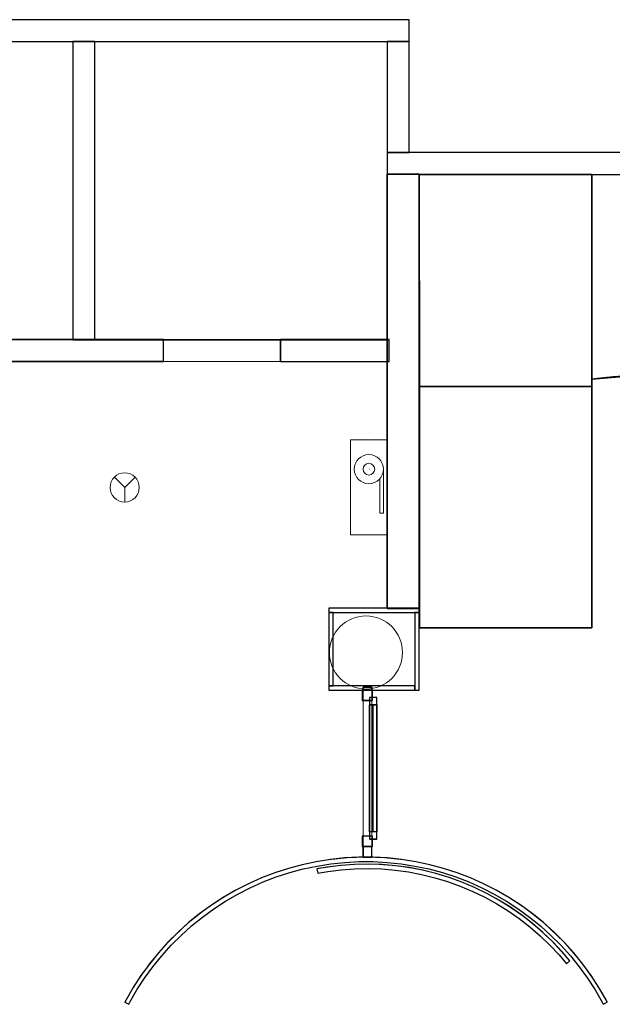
# Model space of a CAD drawing. Header units: metres. Extents: x 391.1 to 430.4, y 12.7 to 28.4.
# Tile 165 of 168: x 418.6 to 422.7, y 21.5 to 28.2. Entities that reach past the tile are written whole.
import ezdxf

# ---------------------------------------------------------------- set-up
doc = ezdxf.new("R2010")
doc.units = ezdxf.units.M
doc.layers.add('01_CARPINTERIA', color=5, linetype='Continuous', lineweight=25, true_color=0x0000ff)
doc.layers.add('01_SUELOS', color=7, linetype='Continuous', lineweight=25, true_color=0x007f00)
for name, color, linetype, lineweight in [('A-COLS-____-MCUT', 7, 'Continuous', 18), ('A-COLS-____-OTLN', 7, 'Continuous', 18), ('A-DETL-GENF-OTLN', 7, 'Continuous', 18), ('A-GENM-____-OTLN', 7, 'Continuous', 18), ('A-WALL-____-MCUT', 7, 'Continuous', 25), ('A-WALL-____-OTLN', 7, 'Continuous', 25)]:
    doc.layers.add(name, color=color, linetype=linetype, lineweight=lineweight)

# ---------------------------------------------------------------- blocks, each defined once
blk = doc.blocks.new('Family - Envans PB-155327-02_PCI_P0')
at = {"layer": 'A-WALL-____-MCUT', "color": 253, "true_color": 0xaaaaaa}
for p, q in [((0.53, 0.03), (0, 0.03)), ((0, 0.03), (0, 0)), ((0, 0), (0.53, 0)), ((0.53, 0), (0.53, 0.03))]:
    blk.add_line(p, q, dxfattribs=at)
at = {"layer": 'A-WALL-____-OTLN', "color": 253, "true_color": 0xaaaaaa}
for p, q in [((0.53, 0.03), (0, 0.03)), ((0, 0.03), (0, 0)), ((0, 0), (0.53, 0)), ((0.53, 0), (0.53, 0.03))]:
    blk.add_line(p, q, dxfattribs=at)
at = {"layer": 'A-WALL-____-OTLN', "color": 253, "lineweight": 18, "true_color": 0xaaaaaa}
blk.add_line((0, 0), (0.53, 0), dxfattribs=at)
blk = doc.blocks.new('Family - LONDR55-XX_ZZ-ARQ-CAA-M3D-Londres55-155430-02_PCI_P0')
at = {"layer": '01_SUELOS', "color": 9, "true_color": 0xaad4aa}
for p, q in [((1.1798, 3.0999), (0, 3.0999)), ((0, 3.0999), (0.0003, 1.6498)), ((0, 3.0999), (0.0003, 1.6498)), ((1.1798, 3.0999), (0, 3.0999)), ((0.0003, 1.6498), (0, 3.0999)), ((0.0001, 2.5406), (0, 3.0999)), ((0.0003, 1.6498), (0, 3.0999)), ((0, 3.0999), (0.0003, 0)), ((0, 3.0999), (0.0003, 0)), ((0, 3.0999), (0.0002, 1.1957)), ((1.1802, 1.7002), (1.1798, 3.0999)), ((1.1802, 1.7002), (1.1798, 3.0999)), ((1.1798, 2.992), (1.1798, 3.0999)), ((1.1799, 2.7359), (1.1798, 3.0999)), ((1.1798, 3.0999), (5.2706, 3.0999)), ((1.1798, 3.0999), (5.2706, 3.0999)), ((1.1799, 2.7359), (1.1798, 3.0999)), ((1.1798, 3.0999), (5.2706, 3.0999)), ((1.1798, 2.992), (1.1798, 3.0999)), ((1.1798, 3.0999), (1.1802, 1.7002)), ((1.1798, 3.0999), (1.1802, 1.7002)), ((1.1798, 3.0999), (5.2706, 3.0999)), ((1.1798, 2.992), (1.1799, 2.7359)), ((1.1801, 2.0018), (1.1798, 2.992)), ((1.1799, 2.7359), (1.1802, 1.7002)), ((1.1799, 2.7359), (1.1801, 2.0018)), ((1.1799, 2.7359), (1.1802, 1.7002)), ((0.0003, 1.6498), (0.0001, 2.5406)), ((1.1801, 2.0018), (1.1802, 1.7002)), ((1.1801, 2.0018), (1.1802, 1.7002)), ((1.1802, 1.7002), (1.3842, 1.7214)), ((1.3842, 1.7214), (1.1802, 1.7002)), ((1.1802, 1.7002), (1.3255, 1.7153)), ((1.2317, 1.7058), (1.1802, 1.7002)), ((1.2317, 1.7058), (1.1802, 1.7002)), ((1.2196, 1.7045), (1.1802, 1.7002)), ((1.1802, 1.6498), (1.1802, 1.7002)), ((1.1802, 1.6498), (1.1802, 1.7002)), ((1.1802, 1.7002), (1.1802, 1.7002)), ((1.1802, 1.7002), (1.1802, 1.7002)), ((1.1802, 1.7002), (1.1802, 1.7002)), ((1.1802, 1.7002), (1.1802, 1.7002)), ((1.2411, 1.7068), (1.2196, 1.7045)), ((1.2317, 1.7058), (1.2826, 1.7112)), ((1.2826, 1.7112), (1.2317, 1.7058)), ((1.2625, 1.7091), (1.2411, 1.7068)), ((1.2905, 1.7119), (1.2625, 1.7091)), ((1.2625, 1.7091), (1.2826, 1.7112)), ((1.349, 1.718), (1.2826, 1.7112)), ((1.349, 1.718), (1.2826, 1.7112)), ((1.2905, 1.7119), (1.3591, 1.719)), ((0.0003, 1.6498), (1.1802, 1.6498)), ((0.0003, 1.6498), (1.1802, 1.6498)), ((0.0003, 0), (0.0003, 1.6498)), ((0.0003, 1.6498), (0.0003, 0)), ((1.1802, 1.6498), (0.0003, 1.6498)), ((1.1802, 1.6498), (0.0003, 1.6498)), ((0.0003, 0), (0.0003, 1.6498)), ((0.0003, 1.0135), (0.0003, 1.6498)), ((0.0003, 1.6498), (0.0003, 0)), ((1.1802, 0), (1.1802, 1.6498)), ((1.1802, 0), (1.1802, 1.6498)), ((0.0002, 1.1957), (0.0003, 0)), ((0.0003, 0), (0.0003, 1.0135)), ((0.0003, 0), (1.1802, 0)), ((0.0003, 0), (1.1802, 0))]:
    blk.add_line(p, q, dxfattribs=at)
blk = doc.blocks.new('Family - Mampara PB-155434-02_PCI_P0')
at = {"layer": 'A-WALL-____-MCUT', "color": 253, "true_color": 0xaaaaaa}
for p, q in [((0.076, 0.06), (0.0031, 0.06)), ((0.0031, 0.06), (0.0031, 0)), ((0.0031, 0), (0.076, 0)), ((0.076, 0), (0.076, 0.06)), ((1.1448, 0.06), (1.1448, 0)), ((1.165, 0.06), (1.1448, 0.06)), ((1.1448, 0), (1.165, 0)), ((1.165, 0), (1.165, 0.06))]:
    blk.add_line(p, q, dxfattribs=at)
at = {"layer": 'A-WALL-____-OTLN', "color": 253, "lineweight": 18, "true_color": 0xaaaaaa}
blk.add_line((0, 0), (1.165, 0), dxfattribs=at)
at = {"layer": 'A-WALL-____-OTLN', "color": 253, "true_color": 0xaaaaaa}
for p, q in [((0.0031, 0.06), (0.076, 0.06)), ((0.0031, 0.06), (0.0031, 0)), ((0.0031, 0), (0.076, 0)), ((0.076, 0), (0.076, 0.06)), ((1.1448, 0.06), (1.1448, 0)), ((1.1448, 0.06), (1.165, 0.06)), ((1.1448, 0), (1.165, 0)), ((1.165, 0.06), (1.165, 0))]:
    blk.add_line(p, q, dxfattribs=at)
blk = doc.blocks.new('Family - Vano de puerta PB-155436-02_PCI_P0')
at = {"layer": 'A-GENM-____-OTLN', "color": 253, "true_color": 0xaaaaaa}
for p, q in [((421.0316, 23.6426), (420.9716, 23.6426)), ((420.9716, 23.6426), (420.9716, 22.5738)), ((421.0316, 23.6426), (420.9716, 23.6426)), ((420.9716, 22.5738), (420.9716, 23.6426)), ((421.0316, 22.5738), (421.0316, 23.6426)), ((421.0316, 23.6426), (421.0316, 22.5738)), ((420.9716, 22.5738), (421.0316, 22.5738)), ((421.0316, 22.5738), (420.9716, 22.5738))]:
    blk.add_line(p, q, dxfattribs=at)
blk = doc.blocks.new('Family - Envans PB-155529-02_PCI_P0')
at = {"layer": 'A-WALL-____-MCUT', "color": 253, "true_color": 0xaaaaaa}
for p, q in [((0.5, 0.03), (0, 0.03)), ((0, 0.03), (0, 0)), ((0, 0), (0.5, 0)), ((0.5, 0), (0.5, 0.03))]:
    blk.add_line(p, q, dxfattribs=at)
at = {"layer": 'A-WALL-____-OTLN', "color": 253, "true_color": 0xaaaaaa}
for p, q in [((0.5, 0.03), (0, 0.03)), ((0, 0.03), (0, 0)), ((0, 0), (0.5, 0)), ((0.5, 0), (0.5, 0.03))]:
    blk.add_line(p, q, dxfattribs=at)
at = {"layer": 'A-WALL-____-OTLN', "color": 253, "lineweight": 18, "true_color": 0xaaaaaa}
blk.add_line((0, 0), (0.5, 0), dxfattribs=at)
blk = doc.blocks.new('Family - Envans PB-155557-02_PCI_P0')
at = {"layer": 'A-WALL-____-MCUT', "color": 253, "true_color": 0xaaaaaa}
for p, q in [((0.7587, 0.15), (0, 0.15)), ((0, 0.15), (0, 0)), ((0.7587, 0), (0.7587, 0.15)), ((0, 0), (0.7587, 0))]:
    blk.add_line(p, q, dxfattribs=at)
at = {"layer": 'A-WALL-____-OTLN', "color": 253, "true_color": 0xaaaaaa}
for p, q in [((0.7587, 0.15), (0, 0.15)), ((0, 0.15), (0, 0)), ((0.7587, 0), (0.7587, 0.15)), ((0, 0), (0.7587, 0))]:
    blk.add_line(p, q, dxfattribs=at)
at = {"layer": 'A-WALL-____-OTLN', "color": 253, "lineweight": 18, "true_color": 0xaaaaaa}
blk.add_line((0, 0), (0.7587, 0), dxfattribs=at)
blk = doc.blocks.new('Family - Envans PB-155571-02_PCI_P0')
at = {"layer": 'A-WALL-____-MCUT', "color": 253, "true_color": 0xaaaaaa}
for p, q in [((5.3016, 0.15), (0.0311, 0.15)), ((5.3016, 0.1488), (5.3016, 0.15)), ((5.5213, 0.1488), (5.3016, 0.1488)), ((5.5213, 0), (5.5213, 0.1488)), ((0, 0), (5.5213, 0))]:
    blk.add_line(p, q, dxfattribs=at)
at = {"layer": 'A-WALL-____-OTLN', "color": 253, "true_color": 0xaaaaaa}
for p, q in [((5.3016, 0.15), (0.0311, 0.15)), ((5.3016, 0.1488), (5.3016, 0.15)), ((5.5213, 0.1488), (5.3016, 0.1488)), ((5.5213, 0), (5.5213, 0.1488)), ((0, 0), (5.5213, 0))]:
    blk.add_line(p, q, dxfattribs=at)
at = {"layer": 'A-WALL-____-OTLN', "color": 253, "lineweight": 18, "true_color": 0xaaaaaa}
blk.add_line((0, 0), (5.5213, 0), dxfattribs=at)
blk = doc.blocks.new('Forma directa - LONDR55-XX_ZZ-ARQ-CAA-M3D-Londres55-155585-02_PCI_P0')
at = {"layer": '01_CARPINTERIA', "color": 161, "true_color": 0xaaaaff}
for p, q in [((0.07, 0.07), (0, 0.07)), ((0, 0.07), (0, 0)), ((0.07, 0.07), (0, 0.07)), ((0, 0.07), (0, 0)), ((0.1, 0.1), (0.05, 0.1)), ((0.05, 0.1), (0.05, 0.05)), ((0.1, 0.1), (0.05, 0.1)), ((0.05, 0.1), (0.05, 0.05)), ((0.07, 0), (0.07, 0.07)), ((0.07, 0.07), (0.07, 0)), ((0.1, 0.05), (0.1, 0.1)), ((0.1, 0.1), (0.1, 0.05)), ((0.1, 0.1), (0.9688, 0.1)), ((0.9688, 0.1), (0.1, 0.1)), ((0.1, 0.1), (0.1, 0.05)), ((0.1, 0.05), (0.1, 0.1)), ((0.9688, 0.075), (0.1, 0.075)), ((0.9688, 0.075), (0.1, 0.075)), ((1.0188, 0.1), (0.9688, 0.1)), ((0.9688, 0.1), (0.9688, 0.05)), ((1.0188, 0.1), (0.9688, 0.1)), ((0.9688, 0.1), (0.9688, 0.05)), ((0.9688, 0.1), (0.9688, 0.05)), ((0.9688, 0.1), (0.9688, 0.05)), ((1.0688, 0.07), (0.9988, 0.07)), ((0.9988, 0.07), (0.9988, 0)), ((1.0688, 0.07), (0.9988, 0.07)), ((0.9988, 0.07), (0.9988, 0)), ((1.0188, 0.05), (1.0188, 0.1)), ((1.0188, 0.1), (1.0188, 0.05)), ((1.0688, 0), (1.0688, 0.07)), ((1.0688, 0.07), (1.0688, 0)), ((0, 0), (0.07, 0)), ((0, 0), (0.07, 0)), ((0.05, 0.05), (0.1, 0.05)), ((0.05, 0.05), (0.1, 0.05)), ((0.1, 0.05), (0.9688, 0.05)), ((0.9688, 0.05), (0.1, 0.05)), ((0.9688, 0.05), (1.0188, 0.05)), ((0.9688, 0.05), (1.0188, 0.05)), ((0.9988, 0), (1.0688, 0)), ((0.9988, 0), (1.0688, 0))]:
    blk.add_line(p, q, dxfattribs=at)
blk = doc.blocks.new('Forma directa - Porta PB-155586-02_PCI_P0')
blk.add_blockref('Forma directa - LONDR55-XX_ZZ-ARQ-CAA-M3D-Londres55-155585-02_PCI_P0', (0, 0))
blk = doc.blocks.new('Family - Envans PB-155634-02_PCI_P0')
at = {"layer": 'A-WALL-____-MCUT', "color": 253, "true_color": 0xaaaaaa}
for p, q in [((0.59, 0.03), (0, 0.03)), ((0, 0.03), (0, 0)), ((0, 0), (0.2351, 0)), ((0.2351, 0), (0.2351, 0.0193)), ((0.2351, 0.0193), (0.2951, 0.0193)), ((0.2951, 0.0193), (0.2951, 0)), ((0.2951, 0), (0.59, 0)), ((0.59, 0), (0.59, 0.03))]:
    blk.add_line(p, q, dxfattribs=at)
at = {"layer": 'A-WALL-____-OTLN', "color": 253, "true_color": 0xaaaaaa}
for p, q in [((0, 0.03), (0, 0)), ((0.59, 0.03), (0, 0.03)), ((0, 0), (0.59, 0)), ((0.2351, 0.0193), (0.2951, 0.0193)), ((0.2351, 0), (0.2351, 0.0193)), ((0.2351, 0), (0.2951, 0)), ((0.2951, 0.0193), (0.2951, 0)), ((0.59, 0), (0.59, 0.03))]:
    blk.add_line(p, q, dxfattribs=at)
at = {"layer": 'A-WALL-____-OTLN', "color": 253, "lineweight": 18, "true_color": 0xaaaaaa}
blk.add_line((0, 0), (0.59, 0), dxfattribs=at)
blk = doc.blocks.new('Family - Envans PB-155654-02_PCI_P0')
at = {"layer": 'A-WALL-____-MCUT', "color": 253, "true_color": 0xaaaaaa}
for p, q in [((12.4075, 0.15), (0, 0.15)), ((0, 0.15), (0, 0)), ((0, 0), (14.0103, 0))]:
    blk.add_line(p, q, dxfattribs=at)
at = {"layer": 'A-WALL-____-OTLN', "color": 253, "true_color": 0xaaaaaa}
for p, q in [((12.4075, 0.15), (0, 0.15)), ((0, 0.15), (0, 0)), ((0, 0), (14.0103, 0))]:
    blk.add_line(p, q, dxfattribs=at)
at = {"layer": 'A-WALL-____-OTLN', "color": 253, "lineweight": 18, "true_color": 0xaaaaaa}
blk.add_line((0, 0), (14.0103, 0), dxfattribs=at)
blk = doc.blocks.new('Family - Envans PB-155698-02_PCI_P0')
at = {"layer": 'A-WALL-____-MCUT', "color": 253, "true_color": 0xaaaaaa}
for p, q in [((2.0382, 0.15), (0, 0.15)), ((0, 0.15), (0, 0)), ((2.0382, 0), (2.0382, 0.15)), ((0, 0), (2.0382, 0))]:
    blk.add_line(p, q, dxfattribs=at)
at = {"layer": 'A-WALL-____-OTLN', "color": 253, "true_color": 0xaaaaaa}
for p, q in [((2.0382, 0.15), (0, 0.15)), ((0, 0.15), (0, 0)), ((2.0382, 0), (2.0382, 0.15)), ((0, 0), (2.0382, 0))]:
    blk.add_line(p, q, dxfattribs=at)
at = {"layer": 'A-WALL-____-OTLN', "color": 253, "lineweight": 18, "true_color": 0xaaaaaa}
blk.add_line((0, 0), (2.0382, 0), dxfattribs=at)
blk = doc.blocks.new('Family - Envans PB-155718-02_PCI_P0')
at = {"layer": 'A-WALL-____-MCUT', "color": 253, "true_color": 0xaaaaaa}
for p, q in [((0, 0.0842), (0, 0.22)), ((0, 0.22), (1.1351, 0.22)), ((1.1351, 0.22), (2.9673, 0.22)), ((2.9673, 0.22), (2.9673, 0.1358)), ((2.9673, 0.1358), (2.9673, 0)), ((0, 0), (0, 0.0842)), ((1.8322, 0), (0, 0)), ((0, 0), (0, 0)), ((0, 0), (0, 0)), ((2.9673, 0), (1.8322, 0))]:
    blk.add_line(p, q, dxfattribs=at)
at = {"layer": 'A-WALL-____-OTLN', "color": 253, "true_color": 0xaaaaaa}
for p, q in [((0, 0), (0, 0.22)), ((2.9673, 0.22), (0, 0.22)), ((0, 0), (0, 0.22)), ((0, 0.22), (0, 0.0842)), ((2.9673, 0.22), (0, 0.22)), ((1.1351, 0.22), (0, 0.22)), ((2.9673, 0.22), (1.1351, 0.22)), ((2.9673, 0), (2.9673, 0.22)), ((2.9673, 0.1358), (2.9673, 0.22)), ((2.9673, 0), (2.9673, 0.22)), ((2.9673, 0), (2.9673, 0.1358)), ((0, 0), (0, 0.0842)), ((0, 0), (0, 0)), ((0, 0), (0, 0)), ((0, 0), (0, 0)), ((0, 0), (0, 0)), ((0, 0), (2.9673, 0)), ((0, 0), (1.8322, 0)), ((0, 0), (2.9673, 0)), ((1.8322, 0), (2.9673, 0))]:
    blk.add_line(p, q, dxfattribs=at)
at = {"layer": 'A-WALL-____-OTLN', "color": 253, "lineweight": 18, "true_color": 0xaaaaaa}
blk.add_line((0, 0), (2.9673, 0), dxfattribs=at)
blk = doc.blocks.new('Family - Mampara PB-155757-02_PCI_P0')
at = {"layer": 'A-WALL-____-MCUT', "color": 253, "true_color": 0xaaaaaa}
for p, q in [((-0.3405, 1.8372), (-0.4362, 1.8169)), ((-0.2439, 1.8525), (-0.3405, 1.8372)), ((-0.335, 1.8077), (-0.24, 1.8228)), ((-0.1466, 1.8628), (-0.2439, 1.8525)), ((-0.24, 1.8228), (-0.1442, 1.8328)), ((-0.0489, 1.8679), (-0.1466, 1.8628)), ((-0.1442, 1.8328), (-0.0481, 1.8379)), ((0.0489, 1.8679), (-0.0489, 1.8679)), ((-0.0481, 1.8379), (0.0481, 1.8379)), ((0.0481, 1.8379), (0.1442, 1.8328)), ((0.1466, 1.8628), (0.0489, 1.8679)), ((0.1442, 1.8328), (0.24, 1.8228)), ((0.2439, 1.8525), (0.1466, 1.8628)), ((0.24, 1.8228), (0.335, 1.8077)), ((0.3405, 1.8372), (0.2439, 1.8525)), ((0.4362, 1.8169), (0.3405, 1.8372)), ((-0.6237, 1.7613), (-0.715, 1.7263)), ((-0.5307, 1.7916), (-0.6237, 1.7613)), ((-0.6137, 1.7331), (-0.5222, 1.7628)), ((-0.4362, 1.8169), (-0.5307, 1.7916)), ((-0.5222, 1.7628), (-0.4292, 1.7877)), ((-0.4292, 1.7877), (-0.335, 1.8077)), ((0.335, 1.8077), (0.4292, 1.7877)), ((0.4292, 1.7877), (0.5222, 1.7628)), ((0.5307, 1.7916), (0.4362, 1.8169)), ((0.5222, 1.7628), (0.6137, 1.7331)), ((0.6237, 1.7613), (0.5307, 1.7916)), ((0.715, 1.7263), (0.6237, 1.7613)), ((-0.8044, 1.6865), (-0.8916, 1.6421)), ((-0.715, 1.7263), (-0.8044, 1.6865)), ((-0.7915, 1.6594), (-0.7036, 1.6986)), ((-0.7036, 1.6986), (-0.6137, 1.7331)), ((0.6137, 1.7331), (0.7036, 1.6986)), ((0.7036, 1.6986), (0.7915, 1.6594)), ((0.8044, 1.6865), (0.715, 1.7263)), ((0.8916, 1.6421), (0.8044, 1.6865)), ((-0.8916, 1.6421), (-0.9763, 1.5932)), ((-0.8773, 1.6157), (-0.7915, 1.6594)), ((0.7915, 1.6594), (0.8773, 1.6157)), ((0.9763, 1.5932), (0.8916, 1.6421)), ((-0.9763, 1.5932), (-1.0583, 1.5399)), ((-1.0413, 1.5152), (-0.9606, 1.5676)), ((-0.9606, 1.5676), (-0.8773, 1.6157)), ((0.8773, 1.6157), (0.9606, 1.5676)), ((0.9606, 1.5676), (1.0413, 1.5152)), ((1.0583, 1.5399), (0.9763, 1.5932)), ((-1.1375, 1.4824), (-1.2135, 1.4208)), ((-1.0583, 1.5399), (-1.1375, 1.4824)), ((-1.1192, 1.4586), (-1.0413, 1.5152)), ((1.0413, 1.5152), (1.1192, 1.4586)), ((1.1375, 1.4824), (1.0583, 1.5399)), ((1.2135, 1.4208), (1.1375, 1.4824)), ((-1.2135, 1.4208), (-1.2862, 1.3554)), ((-1.194, 1.398), (-1.1192, 1.4586)), ((1.1192, 1.4586), (1.194, 1.398)), ((1.2862, 1.3554), (1.2135, 1.4208)), ((-1.2862, 1.3554), (-1.3554, 1.2862)), ((-1.2655, 1.3336), (-1.194, 1.398)), ((1.194, 1.398), (1.2655, 1.3336)), ((1.3554, 1.2862), (1.2862, 1.3554)), ((-1.3554, 1.2862), (-1.4208, 1.2135)), ((-1.3336, 1.2655), (-1.2655, 1.3336)), ((1.2655, 1.3336), (1.3336, 1.2655)), ((1.4208, 1.2135), (1.3554, 1.2862)), ((-1.4208, 1.2135), (-1.4824, 1.1375)), ((-1.398, 1.194), (-1.3336, 1.2655)), ((1.3336, 1.2655), (1.398, 1.194)), ((1.4824, 1.1375), (1.4208, 1.2135)), ((-1.4586, 1.1192), (-1.398, 1.194)), ((1.398, 1.194), (1.4586, 1.1192)), ((-1.4824, 1.1375), (-1.5399, 1.0583)), ((-1.5152, 1.0413), (-1.4586, 1.1192)), ((1.4586, 1.1192), (1.5152, 1.0413)), ((1.5399, 1.0583), (1.4824, 1.1375)), ((-1.5399, 1.0583), (-1.5932, 0.9763)), ((-1.5676, 0.9606), (-1.5152, 1.0413)), ((1.5152, 1.0413), (1.5676, 0.9606)), ((1.5932, 0.9763), (1.5399, 1.0583)), ((-1.5932, 0.9763), (-1.6421, 0.8916)), ((-1.6157, 0.8773), (-1.5676, 0.9606)), ((1.5676, 0.9606), (1.6157, 0.8773)), ((1.6421, 0.8916), (1.5932, 0.9763)), ((-1.6421, 0.8916), (-1.65, 0.8761)), ((-1.65, 0.8761), (-1.6235, 0.862)), ((-1.6235, 0.862), (-1.6157, 0.8773)), ((1.6157, 0.8773), (1.6235, 0.862)), ((1.6235, 0.862), (1.65, 0.8761)), ((1.65, 0.8761), (1.6421, 0.8916))]:
    blk.add_line(p, q, dxfattribs=at)
at = {"layer": 'A-WALL-____-OTLN', "color": 253, "true_color": 0xaaaaaa}
for p, q in [((-0.3405, 1.8372), (-0.4362, 1.8169)), ((-0.2439, 1.8525), (-0.3405, 1.8372)), ((-0.335, 1.8077), (-0.24, 1.8228)), ((-0.1466, 1.8628), (-0.2439, 1.8525)), ((-0.24, 1.8228), (-0.1442, 1.8328)), ((-0.0489, 1.8679), (-0.1466, 1.8628)), ((-0.1442, 1.8328), (-0.0481, 1.8379)), ((0.0489, 1.8679), (-0.0489, 1.8679)), ((-0.0481, 1.8379), (0.0481, 1.8379)), ((0.0481, 1.8379), (0.1442, 1.8328)), ((0.1466, 1.8628), (0.0489, 1.8679)), ((0.1442, 1.8328), (0.24, 1.8228)), ((0.2439, 1.8525), (0.1466, 1.8628)), ((0.24, 1.8228), (0.335, 1.8077)), ((0.3405, 1.8372), (0.2439, 1.8525)), ((0.4362, 1.8169), (0.3405, 1.8372)), ((-0.6237, 1.7613), (-0.715, 1.7263)), ((-0.5307, 1.7916), (-0.6237, 1.7613)), ((-0.6137, 1.7331), (-0.5222, 1.7628)), ((-0.4362, 1.8169), (-0.5307, 1.7916)), ((-0.5222, 1.7628), (-0.4292, 1.7877)), ((-0.4292, 1.7877), (-0.335, 1.8077)), ((0.335, 1.8077), (0.4292, 1.7877)), ((0.4292, 1.7877), (0.5222, 1.7628)), ((0.5307, 1.7916), (0.4362, 1.8169)), ((0.5222, 1.7628), (0.6137, 1.7331)), ((0.6237, 1.7613), (0.5307, 1.7916)), ((0.715, 1.7263), (0.6237, 1.7613)), ((-0.8044, 1.6865), (-0.8916, 1.6421)), ((-0.715, 1.7263), (-0.8044, 1.6865)), ((-0.7915, 1.6594), (-0.7036, 1.6986)), ((-0.7036, 1.6986), (-0.6137, 1.7331)), ((0.6137, 1.7331), (0.7036, 1.6986)), ((0.7036, 1.6986), (0.7915, 1.6594)), ((0.8044, 1.6865), (0.715, 1.7263)), ((0.8916, 1.6421), (0.8044, 1.6865)), ((-0.8916, 1.6421), (-0.9763, 1.5932)), ((-0.8773, 1.6157), (-0.7915, 1.6594)), ((0.7915, 1.6594), (0.8773, 1.6157)), ((0.9763, 1.5932), (0.8916, 1.6421)), ((-0.9763, 1.5932), (-1.0583, 1.5399)), ((-1.0413, 1.5152), (-0.9606, 1.5676)), ((-0.9606, 1.5676), (-0.8773, 1.6157)), ((0.8773, 1.6157), (0.9606, 1.5676)), ((0.9606, 1.5676), (1.0413, 1.5152)), ((1.0583, 1.5399), (0.9763, 1.5932)), ((-1.1375, 1.4824), (-1.2135, 1.4208)), ((-1.0583, 1.5399), (-1.1375, 1.4824)), ((-1.1192, 1.4586), (-1.0413, 1.5152)), ((1.0413, 1.5152), (1.1192, 1.4586)), ((1.1375, 1.4824), (1.0583, 1.5399)), ((1.2135, 1.4208), (1.1375, 1.4824)), ((-1.2135, 1.4208), (-1.2862, 1.3554)), ((-1.194, 1.398), (-1.1192, 1.4586)), ((1.1192, 1.4586), (1.194, 1.398)), ((1.2862, 1.3554), (1.2135, 1.4208)), ((-1.2862, 1.3554), (-1.3554, 1.2862)), ((-1.2655, 1.3336), (-1.194, 1.398)), ((1.194, 1.398), (1.2655, 1.3336)), ((1.3554, 1.2862), (1.2862, 1.3554)), ((-1.3554, 1.2862), (-1.4208, 1.2135)), ((-1.3336, 1.2655), (-1.2655, 1.3336)), ((1.2655, 1.3336), (1.3336, 1.2655)), ((1.4208, 1.2135), (1.3554, 1.2862)), ((-1.4208, 1.2135), (-1.4824, 1.1375)), ((-1.398, 1.194), (-1.3336, 1.2655)), ((1.3336, 1.2655), (1.398, 1.194)), ((1.4824, 1.1375), (1.4208, 1.2135)), ((-1.4586, 1.1192), (-1.398, 1.194)), ((1.398, 1.194), (1.4586, 1.1192)), ((-1.4824, 1.1375), (-1.5399, 1.0583)), ((-1.5152, 1.0413), (-1.4586, 1.1192)), ((1.4586, 1.1192), (1.5152, 1.0413)), ((1.5399, 1.0583), (1.4824, 1.1375)), ((-1.5399, 1.0583), (-1.5932, 0.9763)), ((-1.5676, 0.9606), (-1.5152, 1.0413)), ((1.5152, 1.0413), (1.5676, 0.9606)), ((1.5932, 0.9763), (1.5399, 1.0583)), ((-1.5932, 0.9763), (-1.6421, 0.8916)), ((-1.6157, 0.8773), (-1.5676, 0.9606)), ((1.5676, 0.9606), (1.6157, 0.8773)), ((1.6421, 0.8916), (1.5932, 0.9763)), ((-1.6421, 0.8916), (-1.65, 0.8761)), ((-1.65, 0.8761), (-1.6235, 0.862)), ((-1.6235, 0.862), (-1.6157, 0.8773)), ((1.6157, 0.8773), (1.6235, 0.862)), ((1.6235, 0.862), (1.65, 0.8761)), ((1.65, 0.8761), (1.6421, 0.8916))]:
    blk.add_line(p, q, dxfattribs=at)
at = {"layer": 'A-WALL-____-OTLN', "color": 253, "lineweight": 18, "true_color": 0xaaaaaa}
blk.add_arc((0, 0), 1.8679, 27.96782, 152.03218, dxfattribs=at)
blk = doc.blocks.new('Family - Envans PB-155850-02_PCI_P0')
at = {"layer": 'A-WALL-____-MCUT', "color": 253, "true_color": 0xaaaaaa}
for p, q in [((3.0405, 0.15), (2.56, 0.15)), ((3.0405, 0.1493), (3.0405, 0.15)), ((3.1905, 0.1493), (3.0405, 0.1493)), ((3.66, 0.15), (3.1905, 0.15)), ((3.1905, 0.15), (3.1905, 0.1493)), ((3.66, 0), (3.66, 0.15)), ((5.2041, 0.15), (4.46, 0.15)), ((4.46, 0.15), (4.46, 0)), ((5.2041, 0), (5.2041, 0.15)), ((2.56, 0), (3.66, 0)), ((4.46, 0), (5.2041, 0))]:
    blk.add_line(p, q, dxfattribs=at)
at = {"layer": 'A-WALL-____-OTLN', "color": 253, "true_color": 0xaaaaaa}
for p, q in [((2.56, 0.15), (3.0405, 0.15)), ((3.0405, 0.15), (3.0405, 0.1493)), ((3.0405, 0.1493), (3.1905, 0.1493)), ((3.1905, 0.1493), (3.1905, 0.15)), ((3.1905, 0.15), (3.66, 0.15)), ((3.66, 0), (3.66, 0.15)), ((4.46, 0), (4.46, 0.15)), ((4.46, 0.15), (5.2041, 0.15)), ((5.2041, 0), (5.2041, 0.15)), ((3.66, 0), (2.56, 0)), ((4.46, 0), (5.2041, 0))]:
    blk.add_line(p, q, dxfattribs=at)
at = {"layer": 'A-WALL-____-OTLN', "color": 253, "lineweight": 18, "true_color": 0xaaaaaa}
blk.add_line((0, 0), (5.1903, 0), dxfattribs=at)
blk = doc.blocks.new('Family - Vano de puerta PB-155854-02_PCI_P0')
at = {"layer": 'A-GENM-____-OTLN', "color": 253, "true_color": 0xaaaaaa}
for p, q in [((419.6064, 26.0408), (419.6064, 25.8908)), ((420.4064, 26.0408), (419.6064, 26.0408)), ((419.6064, 26.0408), (419.6064, 25.8908)), ((419.6064, 26.0408), (420.4064, 26.0408)), ((420.4064, 25.8908), (420.4064, 26.0408)), ((420.4064, 26.0408), (420.4064, 25.8908)), ((419.6064, 25.8908), (420.4064, 25.8908)), ((420.4064, 25.8908), (419.6064, 25.8908))]:
    blk.add_line(p, q, dxfattribs=at)
blk = doc.blocks.new('Family - Envans PB-155881-02_PCI_P0')
at = {"layer": 'A-WALL-____-MCUT', "color": 253, "true_color": 0xaaaaaa}
for p, q in [((0.62, 0.03), (0, 0.03)), ((0, 0.03), (0, 0)), ((0, 0), (0.62, 0)), ((0.62, 0), (0.62, 0.03))]:
    blk.add_line(p, q, dxfattribs=at)
at = {"layer": 'A-WALL-____-OTLN', "color": 253, "true_color": 0xaaaaaa}
for p, q in [((0.62, 0.03), (0, 0.03)), ((0, 0.03), (0, 0)), ((0, 0), (0.62, 0)), ((0.62, 0), (0.62, 0.03))]:
    blk.add_line(p, q, dxfattribs=at)
at = {"layer": 'A-WALL-____-OTLN', "color": 253, "lineweight": 18, "true_color": 0xaaaaaa}
blk.add_line((0, 0), (0.62, 0), dxfattribs=at)
blk = doc.blocks.new('Family - Mampara PB-155893-02_PCI_P0')
at = {"layer": 'A-WALL-____-MCUT', "color": 253, "true_color": 0xaaaaaa}
for p, q in [((-0.2699, 1.7716), (-0.3398, 1.7591)), ((-0.3398, 1.7591), (-0.3341, 1.7296)), ((-0.1768, 1.7833), (-0.2699, 1.7716)), ((-0.2654, 1.7419), (-0.1739, 1.7535)), ((-0.0833, 1.7901), (-0.1768, 1.7833)), ((-0.1739, 1.7535), (-0.0819, 1.7601)), ((0.0105, 1.792), (-0.0833, 1.7901)), ((-0.0819, 1.7601), (0.0104, 1.762)), ((0.0104, 1.762), (0.1026, 1.7591)), ((0.1043, 1.789), (0.0105, 1.792)), ((0.1026, 1.7591), (0.1945, 1.7513)), ((0.1978, 1.7811), (0.1043, 1.789)), ((0.1945, 1.7513), (0.2859, 1.7387)), ((0.2908, 1.7683), (0.1978, 1.7811)), ((0.3829, 1.7507), (0.2908, 1.7683)), ((0.474, 1.7282), (0.3829, 1.7507)), ((-0.3341, 1.7296), (-0.2654, 1.7419)), ((0.2859, 1.7387), (0.3765, 1.7214)), ((0.3765, 1.7214), (0.4661, 1.6993)), ((0.4661, 1.6993), (0.5544, 1.6726)), ((0.5638, 1.7011), (0.474, 1.7282)), ((0.6521, 1.6692), (0.5638, 1.7011)), ((0.5544, 1.6726), (0.6411, 1.6413)), ((0.6411, 1.6413), (0.7262, 1.6055)), ((0.7385, 1.6328), (0.6521, 1.6692)), ((0.823, 1.5919), (0.7385, 1.6328)), ((0.7262, 1.6055), (0.8092, 1.5653)), ((0.8092, 1.5653), (0.89, 1.5208)), ((0.9052, 1.5467), (0.823, 1.5919)), ((0.89, 1.5208), (0.9684, 1.4721)), ((0.9849, 1.4972), (0.9052, 1.5467)), ((1.0619, 1.4436), (0.9849, 1.4972)), ((0.9684, 1.4721), (1.0441, 1.4194)), ((1.0441, 1.4194), (1.1169, 1.3628)), ((1.136, 1.386), (1.0619, 1.4436)), ((1.1169, 1.3628), (1.1867, 1.3025)), ((1.2069, 1.3247), (1.136, 1.386)), ((1.1867, 1.3025), (1.2533, 1.2386)), ((1.2746, 1.2597), (1.2069, 1.3247)), ((1.2533, 1.2386), (1.3164, 1.1713)), ((1.3388, 1.1913), (1.2746, 1.2597)), ((1.3164, 1.1713), (1.3672, 1.1111)), ((1.3905, 1.13), (1.3388, 1.1913)), ((1.3672, 1.1111), (1.3905, 1.13))]:
    blk.add_line(p, q, dxfattribs=at)
at = {"layer": 'A-WALL-____-OTLN', "color": 253, "true_color": 0xaaaaaa}
for p, q in [((-0.2699, 1.7716), (-0.3398, 1.7591)), ((-0.3398, 1.7591), (-0.3341, 1.7296)), ((-0.1768, 1.7833), (-0.2699, 1.7716)), ((-0.2654, 1.7419), (-0.1739, 1.7535)), ((-0.0833, 1.7901), (-0.1768, 1.7833)), ((-0.1739, 1.7535), (-0.0819, 1.7601)), ((0.0105, 1.792), (-0.0833, 1.7901)), ((-0.0819, 1.7601), (0.0104, 1.762)), ((0.0104, 1.762), (0.1026, 1.7591)), ((0.1043, 1.789), (0.0105, 1.792)), ((0.1026, 1.7591), (0.1945, 1.7513)), ((0.1978, 1.7811), (0.1043, 1.789)), ((0.1945, 1.7513), (0.2859, 1.7387)), ((0.2908, 1.7683), (0.1978, 1.7811)), ((0.3829, 1.7507), (0.2908, 1.7683)), ((0.474, 1.7282), (0.3829, 1.7507)), ((-0.3341, 1.7296), (-0.2654, 1.7419)), ((0.2859, 1.7387), (0.3765, 1.7214)), ((0.3765, 1.7214), (0.4661, 1.6993)), ((0.4661, 1.6993), (0.5544, 1.6726)), ((0.5638, 1.7011), (0.474, 1.7282)), ((0.6521, 1.6692), (0.5638, 1.7011)), ((0.5544, 1.6726), (0.6411, 1.6413)), ((0.6411, 1.6413), (0.7262, 1.6055)), ((0.7385, 1.6328), (0.6521, 1.6692)), ((0.823, 1.5919), (0.7385, 1.6328)), ((0.7262, 1.6055), (0.8092, 1.5653)), ((0.8092, 1.5653), (0.89, 1.5208)), ((0.9052, 1.5467), (0.823, 1.5919)), ((0.89, 1.5208), (0.9684, 1.4721)), ((0.9849, 1.4972), (0.9052, 1.5467)), ((1.0619, 1.4436), (0.9849, 1.4972)), ((0.9684, 1.4721), (1.0441, 1.4194)), ((1.0441, 1.4194), (1.1169, 1.3628)), ((1.136, 1.386), (1.0619, 1.4436)), ((1.1169, 1.3628), (1.1867, 1.3025)), ((1.2069, 1.3247), (1.136, 1.386)), ((1.1867, 1.3025), (1.2533, 1.2386)), ((1.2746, 1.2597), (1.2069, 1.3247)), ((1.2533, 1.2386), (1.3164, 1.1713)), ((1.3388, 1.1913), (1.2746, 1.2597)), ((1.3164, 1.1713), (1.3672, 1.1111)), ((1.3905, 1.13), (1.3388, 1.1913)), ((1.3672, 1.1111), (1.3905, 1.13))]:
    blk.add_line(p, q, dxfattribs=at)
at = {"layer": 'A-WALL-____-OTLN', "color": 253, "lineweight": 18, "true_color": 0xaaaaaa}
blk.add_arc((0, 0), 1.7914, 39.10058, 100.93269, dxfattribs=at)
blk = doc.blocks.new('Family - Pilar PB-155963-02_PCI_P0')
at = {"layer": 'A-COLS-____-MCUT', "color": 253, "true_color": 0xaaaaaa}
for start, end in [(360, 180), (180, 360)]:
    blk.add_arc((0.25, 0.25), 0.25, start, end, dxfattribs=at)
at = {"layer": 'A-COLS-____-OTLN', "color": 253, "true_color": 0xaaaaaa}
for start, end in [(360, 180), (180, 360)]:
    blk.add_arc((0.25, 0.25), 0.25, start, end, dxfattribs=at)
blk = doc.blocks.new('Family - LONDR55-XX_ZZ-ARQ-CAA-M3D-Londres55-155971-02_PCI_P0')
at = {"layer": '01_SUELOS', "color": 9, "true_color": 0xaad4aa}
for p, q in [((21.6578, 12.8394), (19.5973, 12.8402)), ((21.6578, 12.8394), (19.5973, 12.8402)), ((21.6578, 12.8394), (19.5973, 12.8402)), ((19.5973, 12.8402), (21.6578, 12.8394)), ((21.6578, 12.8402), (21.6578, 12.8394)), ((21.6578, 12.8402), (21.6578, 12.8394)), ((21.8078, 12.8402), (21.6578, 12.8402)), ((21.8078, 12.8402), (21.6578, 12.8402)), ((21.6578, 12.8394), (21.6578, 12.8402)), ((21.8078, 12.8402), (21.6578, 12.8402)), ((21.6578, 12.8394), (21.6578, 12.8402)), ((21.6578, 12.8402), (21.8078, 12.8402)), ((21.8078, 12.8394), (21.8078, 12.8402)), ((21.8078, 12.8394), (21.8078, 12.8402)), ((21.8078, 12.8394), (21.8078, 12.8402)), ((21.8078, 12.8402), (21.8078, 12.8394)), ((23.8076, 12.8394), (21.8078, 12.8394)), ((23.8076, 12.8394), (21.8078, 12.8394)), ((23.8076, 12.8394), (21.8078, 12.8394)), ((21.8078, 12.8394), (23.8076, 12.8394)), ((23.8076, 11.0018), (23.8076, 12.8394)), ((23.8076, 11.0018), (23.8076, 12.8394)), ((23.8076, 11.0018), (23.8076, 12.8394)), ((23.8076, 11.0018), (23.8076, 12.8394)), ((25.6488, 12.6082), (25.2075, 12.5692)), ((25.6488, 12.6082), (25.2075, 12.5692)), ((25.6488, 12.6082), (25.2075, 12.5692)), ((25.2075, 12.5692), (25.6488, 12.6082)), ((25.2075, 12.5692), (25.2075, 10.869)), ((25.2075, 12.5692), (25.2075, 10.869)), ((25.2075, 10.869), (25.2075, 12.5692)), ((25.2075, 10.869), (25.2075, 12.5692)), ((24.0276, 11.0018), (23.8076, 11.0018)), ((24.0276, 11.0018), (23.8076, 11.0018)), ((23.8076, 11.0018), (24.0276, 11.0018)), ((23.8076, 11.0018), (24.0276, 11.0018)), ((24.0276, 10.869), (24.0276, 11.0018)), ((24.0276, 10.869), (24.0276, 11.0018)), ((24.0276, 10.869), (24.0276, 11.0018)), ((24.0276, 10.869), (24.0276, 11.0018)), ((25.2075, 10.869), (24.0276, 10.869)), ((25.2075, 10.869), (24.0276, 10.869)), ((24.0276, 10.869), (25.2075, 10.869)), ((24.0276, 10.869), (25.2075, 10.869))]:
    blk.add_line(p, q, dxfattribs=at)
blk = doc.blocks.new('LONDR55-XX_ZZ-ARQ-CAA-M3D-Londres55_ifc-1-02_PCI_P0')
at = {"layer": '01_CARPINTERIA', "color": 253, "lineweight": 18, "true_color": 0xaaaaaa, "rotation": 270}
blk.add_blockref('Forma directa - Porta PB-155586-02_PCI_P0', (420.9666, 23.6426), dxfattribs=at)
at = {"layer": '01_SUELOS', "color": 253, "lineweight": 18, "true_color": 0xaaaaaa}
for name, p in [('Family - LONDR55-XX_ZZ-ARQ-CAA-M3D-Londres55-155971-02_PCI_P0', (397.3291, 13.2006)), ('Family - LONDR55-XX_ZZ-ARQ-CAA-M3D-Londres55-155430-02_PCI_P0', (421.3564, 24.0697))]:
    blk.add_blockref(name, p, dxfattribs=at)
at = {"layer": 'A-COLS-____-OTLN', "color": 253, "lineweight": 18, "true_color": 0xaaaaaa}
blk.add_blockref('Family - Pilar PB-155963-02_PCI_P0', (420.7414, 23.6508), dxfattribs=at)
at = {"layer": 'A-GENM-____-OTLN', "color": 253, "lineweight": 18, "true_color": 0xaaaaaa}
for name in ['Family - Vano de puerta PB-155854-02_PCI_P0', 'Family - Vano de puerta PB-155436-02_PCI_P0']:
    blk.add_blockref(name, (0, 0), dxfattribs=at)
at = {"layer": 'A-WALL-____-OTLN', "color": 253, "lineweight": 18, "true_color": 0xaaaaaa}
for name, p, rotation in [('Family - Envans PB-155654-02_PCI_P0', (421.2867, 28.2282), 180), ('Family - Envans PB-155698-02_PCI_P0', (419.137, 26.04), 90), ('Family - Envans PB-155557-02_PCI_P0', (421.2867, 27.3196), 90), ('Family - Envans PB-155571-02_PCI_P0', (426.6581, 27.3196), 180), ('Family - Envans PB-155718-02_PCI_P0', (421.3564, 24.2035), 90), ('Family - Envans PB-155881-02_PCI_P0', (421.3564, 24.2035), 180), ('Family - Envans PB-155529-02_PCI_P0', (420.7364, 24.1735), 270), ('Family - Envans PB-155327-02_PCI_P0', (421.3564, 23.6435), 90), ('Family - Mampara PB-155434-02_PCI_P0', (421.0316, 22.4978), 90)]:
    blk.add_blockref(name, p, dxfattribs=dict(at, rotation=rotation))
for name, p in [('Family - Envans PB-155850-02_PCI_P0', (415.9464, 25.8908)), ('Family - Envans PB-155634-02_PCI_P0', (420.7364, 23.6435)), ('Family - Mampara PB-155757-02_PCI_P0', (420.9919, 20.633)), ('Family - Mampara PB-155893-02_PCI_P0', (420.9959, 20.6615))]:
    blk.add_blockref(name, p, dxfattribs=at)
blk = doc.blocks.new('ZYR_12_01_03 BIE - BIE-631291-02_PCI_P0')
at = {"layer": 'A-DETL-GENF-OTLN', "color": 1, "true_color": 0xff0000}
for p, q in [((-0.325, 0), (-0.325, -0.25)), ((0.325, 0), (-0.325, 0)), ((-0.125, -0.025), (0.175, -0.025)), ((0.175, -0.05), (-0.059, -0.05)), ((0.175, -0.025), (0.175, -0.05)), ((0.325, -0.25), (0.325, 0)), ((-0.375, -0.1192), (-0.375, -0.1182)), ((-0.125, -0.1192), (-0.125, -0.1202)), ((-0.325, -0.25), (0.325, -0.25))]:
    blk.add_line(p, q, dxfattribs=at)
for radius in [0.1, 0.04]:
    blk.add_circle((-0.125, -0.125), radius, dxfattribs=at)
blk = doc.blocks.new('ZYR_12_01_08 Detectors - 01 Detector Òptic-539619-02_PCI_P0')
at = {"layer": 'A-DETL-GENF-OTLN', "color": 1, "true_color": 0xff0000}
for q in [(-0.0707, 0.0707), (0.0707, 0.0707), (0, -0.1)]:
    blk.add_line((0, 0), q, dxfattribs=at)
blk.add_circle((0, 0), 0.1, dxfattribs=at)

msp = doc.modelspace()

# ---------------------------------------------------------------- block references
at = {"lineweight": 5}
msp.add_blockref('LONDR55-XX_ZZ-ARQ-CAA-M3D-Londres55_ifc-1-02_PCI_P0', (0, 0), dxfattribs=at)
at = {"layer": 'A-DETL-GENF-OTLN', "color": 1, "true_color": 0xff0000, "rotation": 269.9999999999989}
msp.add_blockref('ZYR_12_01_03 BIE - BIE-631291-02_PCI_P0', (421.1364, 25.0295), dxfattribs=at)
at = {"layer": 'A-DETL-GENF-OTLN', "color": 1, "true_color": 0xff0000}
msp.add_blockref('ZYR_12_01_08 Detectors - 01 Detector Òptic-539619-02_PCI_P0', (419.3407, 25.0295), dxfattribs=at)

doc.saveas('drawing.dxf')
